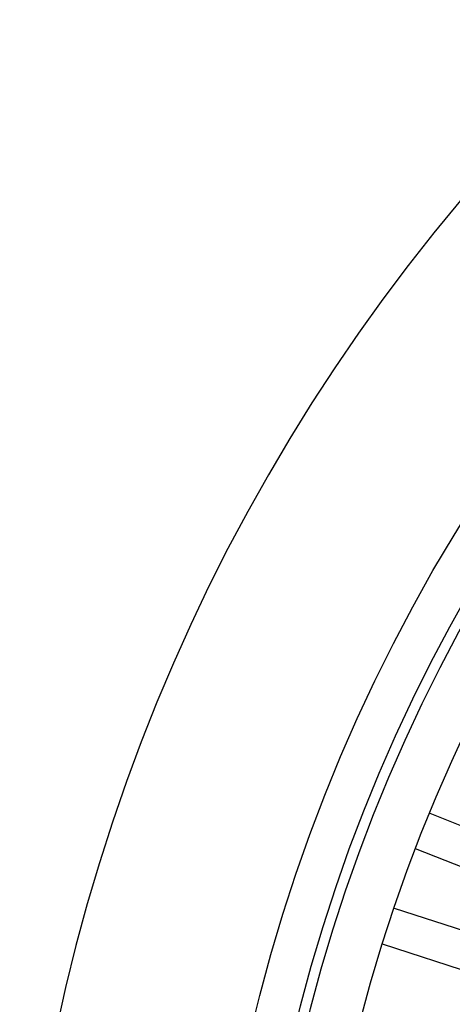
# Model space of a CAD drawing. Header units: millimetres. Extents: x -50 to 901, y -50 to 714.
# Tile 94 of 186: x -50 to -39, y 11 to 37. Entities that reach past the tile are written whole.
import ezdxf

# ---------------------------------------------------------------- set-up
doc = ezdxf.new("R2010")
doc.units = ezdxf.units.MM

msp = doc.modelspace()

# ---------------------------------------------------------------- linework, layer by layer
at = {"color": 7, "linetype": 'Continuous', "lineweight": 25}
for p, q in [((-39.125, 16.029), (-32.616, 13.452)), ((-39.125, 16.029), (-32.616, 13.452)), ((-39.125, 16.029), (-32.616, 13.452)), ((-39.125, 16.029), (-32.616, 13.452)), ((-39.125, 16.029), (-32.616, 13.452)), ((-32.985, 12.522), (-39.494, 15.099)), ((-32.985, 12.522), (-39.494, 15.099)), ((-32.985, 12.522), (-39.494, 15.099)), ((-32.985, 12.522), (-39.494, 15.099)), ((-32.985, 12.522), (-39.494, 15.099)), ((-40.055, 13.54), (-33.397, 11.377)), ((-40.055, 13.54), (-33.397, 11.377)), ((-40.055, 13.54), (-33.397, 11.377)), ((-40.055, 13.54), (-33.397, 11.377)), ((-40.055, 13.54), (-33.397, 11.377)), ((-33.706, 10.426), (-40.364, 12.589)), ((-33.706, 10.426), (-40.364, 12.589)), ((-33.706, 10.426), (-40.364, 12.589)), ((-33.706, 10.426), (-40.364, 12.589)), ((-33.706, 10.426), (-40.364, 12.589))]:
    msp.add_line(p, q, dxfattribs=at)
for radius in [45, 45, 45, 45, 45, 43.896, 43.896, 43.896, 43.896, 43.896, 43.622, 43.622, 43.622, 43.622, 43.622, 42.281, 42.281, 42.281, 42.281, 42.281]:
    msp.add_circle((0, 0), radius, dxfattribs=at)
msp.add_arc((0, 0), 50, 94.0115, 175.9885, dxfattribs=at)
msp.add_arc((0, 0), 50, 94.0115, 175.9885, dxfattribs=at)
msp.add_arc((0, 0), 50, 94.0115, 175.9885, dxfattribs=at)
msp.add_arc((0, 0), 50, 94.0115, 175.9885, dxfattribs=at)
msp.add_arc((0, 0), 50, 94.0115, 175.9885, dxfattribs=at)

doc.saveas('drawing.dxf')
